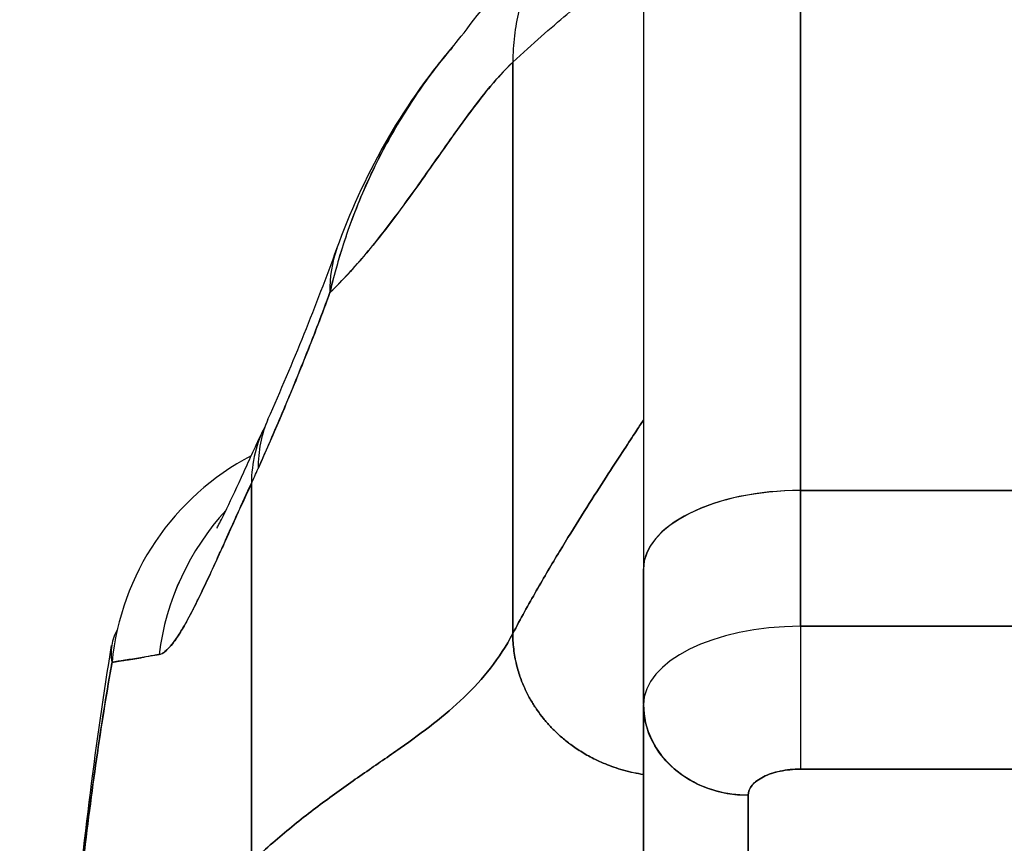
# Model space of a CAD drawing. Extents: x 807 to 1172, y 30 to 260.
# Tile 11 of 214: x 906.224 to 906.965, y 99.632 to 100.252. Entities that reach past the tile are written whole.
import ezdxf

# ---------------------------------------------------------------- set-up
doc = ezdxf.new("R2010")
doc.units = 0
doc.header["$LTSCALE"] = 4
doc.header["$MEASUREMENT"] = 0
doc.layers.get('0').update_dxf_attribs({"linetype": 'CONTINUOUS'})

msp = doc.modelspace()

# ---------------------------------------------------------------- linework, layer by layer
for p, q in [((906.81151, 99.89736), (906.81151, 100.42297)), ((906.81151, 100.42297), (906.81151, 99.89736)), ((906.6934, 100.30486), (906.6934, 99.8383)), ((906.59497, 99.78954), (906.59497, 100.2198)), ((906.59497, 100.2198), (906.59497, 99.78954)), ((906.39812, 99.61727), (906.39812, 99.90253)), ((906.39812, 99.90253), (906.39812, 99.61727)), ((907.36269, 99.89736), (906.81151, 99.89736)), ((906.81151, 99.89736), (907.36269, 99.89736)), ((906.81151, 99.79508), (906.81151, 99.89736)), ((906.81151, 99.89736), (906.81151, 99.79508)), ((906.6934, 99.8383), (906.6934, 99.73643)), ((906.6934, 99.73643), (906.6934, 99.8383)), ((906.81151, 99.79507), (907.36269, 99.79507)), ((906.81151, 99.79507), (906.81151, 99.68751)), ((907.36269, 99.79507), (906.81151, 99.79507)), ((906.6934, 99.55885), (906.6934, 99.73543)), ((906.6934, 99.73543), (906.6934, 99.55885)), ((906.78418, 99.68198), (906.78418, 99.68198)), ((906.81151, 99.68751), (907.36269, 99.68751)), ((907.36269, 99.68751), (906.81151, 99.68751)), ((906.77214, 99.49066), (906.77214, 99.66783)), ((906.77214, 99.66783), (906.77214, 99.49066))]:
    msp.add_line(p, q)
for centre, major_axis, ratio, start_param, end_param in [((906.6477, 100.01274), (-0.18516, 0.06682), 0.666321, 6.097849, 6.100819), ((906.6477, 100.01274), (-0.18516, 0.06682), 0.666321, 6.097849, 6.100819), ((906.6477, 100.01274), (-0.18516, 0.06682), 0.666321, 6.283145, 6.537315), ((906.6477, 100.01274), (-0.18516, 0.06682), 0.666321, 6.283145, 6.537315), ((906.59073, 99.8714), (-0.18007, 0.07954), 0.655934, 6.009185, 6.009266), ((906.5854, 99.85964), (-0.17845, 0.0831), 0.683666, 6.016722, 6.016774), ((906.59073, 99.8714), (-0.18007, 0.07954), 0.655934, 0.000024, 0.289944), ((906.5854, 99.85964), (-0.17845, 0.0831), 0.683666, 6.249243, 6.586342), ((906.48879, 99.74886), (0, 0.19685), 0.99821, 0.479991, 1.473429), ((906.36704, 100.21689), (0.07075, 0.42285), 0.273863, 3.921138, 3.960246), ((906.81151, 99.8383), (-0.11811, 0), 0.5, 4.712389, 6.283186), ((906.81151, 99.8383), (-0.11811, 0), 0.5, 4.712389, 6.283185), ((906.52259, 99.74887), (0, 0.19685), 0.993149, 0.824486, 1.44385), ((906.52259, 99.74886), (0, -0.19685), 0.993149, 3.966067, 4.585431), ((906.81154, 99.736), (-0.11814, 0), 0.500025, 4.712617, 6.28299), ((906.81151, 99.73602), (-0.11811, 0), 0.5, 4.712389, 6.283185), ((906.81151, 99.7557), (0, -0.07874), 0.00001, 4.188762, 5.759632), ((906.77214, 99.73602), (-0.07874, 0), 0.866025, 0, 1.570796)]:
    msp.add_ellipse(centre, major_axis=major_axis, ratio=ratio, start_param=start_param, end_param=end_param)
for points, knots in [([(906.72949, 100.38985), (906.72728, 100.38918), (906.7251, 100.38848), (906.72295, 100.38774), (906.71618, 100.38544), (906.70971, 100.38285), (906.70351, 100.38002), (906.69732, 100.37719), (906.69141, 100.37412), (906.68577, 100.37083), (906.68013, 100.36755), (906.67476, 100.36405), (906.66965, 100.36037), (906.66454, 100.35668), (906.65969, 100.35281), (906.65509, 100.34877), (906.65049, 100.34473), (906.64614, 100.34051), (906.64205, 100.33613), (906.63795, 100.33176), (906.63409, 100.32722), (906.63049, 100.32252), (906.62688, 100.31782), (906.62352, 100.31296), (906.62041, 100.30794), (906.6173, 100.30293), (906.61444, 100.29775), (906.61184, 100.29241), (906.60924, 100.28706), (906.6069, 100.28156), (906.60485, 100.27588), (906.6028, 100.2702), (906.60103, 100.26435), (906.59957, 100.25832), (906.59811, 100.25229), (906.59697, 100.24609), (906.59618, 100.23968), (906.5954, 100.23327), (906.59497, 100.22665), (906.59497, 100.2198)], [0.1787849, 0.1787849, 0.1787849, 0.1787849, 0.2, 0.2, 0.2, 0.2666667, 0.2666667, 0.2666667, 0.3333333, 0.3333333, 0.3333333, 0.4, 0.4, 0.4, 0.4666667, 0.4666667, 0.4666667, 0.5333333, 0.5333333, 0.5333333, 0.6, 0.6, 0.6, 0.6666667, 0.6666667, 0.6666667, 0.7333333, 0.7333333, 0.7333333, 0.8, 0.8, 0.8, 0.8666667, 0.8666667, 0.8666667, 0.9333333, 0.9333333, 0.9333333, 1, 1, 1, 1]), ([(906.54936, 100.23097), (906.55659, 100.23952), (906.57136, 100.25945), (906.6006, 100.29614), (906.61164, 100.3097), (906.63505, 100.3333), (906.6444, 100.34206), (906.66265, 100.3562), (906.66972, 100.36123), (906.68613, 100.37141), (906.69568, 100.37661), (906.7064, 100.38132)], [0, 0, 0, 0, 0.755651, 0.755651, 1.132235, 1.132235, 1.328898, 1.328898, 1.432194, 1.432194, 1.539214, 1.539214, 1.539214, 1.539214]), ([(906.59497, 100.2198), (906.60247, 100.22679), (906.60964, 100.23324), (906.61643, 100.23923), (906.62322, 100.24523), (906.62964, 100.25076), (906.63566, 100.25589), (906.64168, 100.26101), (906.6473, 100.26573), (906.65248, 100.27007), (906.65766, 100.2744), (906.66241, 100.27835), (906.66668, 100.28193), (906.67096, 100.2855), (906.67477, 100.2887), (906.67808, 100.2915), (906.68138, 100.2943), (906.68419, 100.29671), (906.68646, 100.29868), (906.68873, 100.30066), (906.69046, 100.3022), (906.69163, 100.30325), (906.6928, 100.3043), (906.6934, 100.30486), (906.6934, 100.30486)], [0, 0, 0, 0, 0.125, 0.125, 0.125, 0.25, 0.25, 0.25, 0.375, 0.375, 0.375, 0.5, 0.5, 0.5, 0.625, 0.625, 0.625, 0.75, 0.75, 0.75, 0.875, 0.875, 0.875, 1, 1, 1, 1]), ([(906.6934, 100.30486), (906.6934, 100.30483), (906.6934, 100.30016), (906.6934, 100.29077), (906.6934, 100.28137), (906.6934, 100.26725), (906.6934, 100.24865), (906.6934, 100.23006), (906.6934, 100.20699), (906.6934, 100.17983), (906.6934, 100.15266), (906.6934, 100.1214), (906.6934, 100.08638), (906.6934, 100.05136), (906.6934, 100.01258), (906.6934, 99.97111), (906.6934, 99.92965), (906.6934, 99.8855), (906.6934, 99.8383)], [0, 0, 0, 0, 0.166667, 0.166667, 0.166667, 0.333333, 0.333333, 0.333333, 0.5, 0.5, 0.5, 0.666667, 0.666667, 0.666667, 0.833333, 0.833333, 0.833333, 1, 1, 1, 1]), ([(906.54936, 100.23098), (906.5456, 100.22654), (906.5419, 100.22198), (906.53826, 100.21729), (906.53696, 100.21561), (906.53566, 100.21391), (906.53437, 100.21219), (906.52559, 100.20051), (906.5172, 100.18807), (906.50942, 100.17513), (906.50196, 100.16271), (906.49506, 100.14982), (906.48883, 100.13668), (906.48814, 100.13523), (906.48745, 100.13377), (906.48678, 100.13231), (906.48, 100.11762), (906.47404, 100.10262), (906.46889, 100.08729), (906.4644, 100.07393), (906.46053, 100.06031), (906.45729, 100.0464)], [0.6342675, 0.6342675, 0.6342675, 0.6342675, 0.6666667, 0.6666667, 0.6666667, 0.6782727, 0.6782727, 0.6782727, 0.7574117, 0.7574117, 0.7574117, 0.8333333, 0.8333333, 0.8333333, 0.8417294, 0.8417294, 0.8417294, 0.9263034, 0.9263034, 0.9263034, 1, 1, 1, 1]), ([(906.45729, 100.0464), (906.4599, 100.05704), (906.46287, 100.06785), (906.46625, 100.07867), (906.46974, 100.0898), (906.47367, 100.10094), (906.47805, 100.11192), (906.48143, 100.12037), (906.48507, 100.12874), (906.48895, 100.13695), (906.48902, 100.13709), (906.48908, 100.13722), (906.48915, 100.13736), (906.49042, 100.14005), (906.49172, 100.14272), (906.49305, 100.14537), (906.49869, 100.15664), (906.50478, 100.16761), (906.51125, 100.17817), (906.5179, 100.18903), (906.52494, 100.19945), (906.53228, 100.20938), (906.53434, 100.21217), (906.53642, 100.21491), (906.53852, 100.21762), (906.54207, 100.22219), (906.54569, 100.22664), (906.54936, 100.23097)], [0, 0, 0, 0, 0.0590886, 0.0590886, 0.0590886, 0.1198834, 0.1198834, 0.1198834, 0.1666667, 0.1666667, 0.1666667, 0.167443, 0.167443, 0.167443, 0.1827493, 0.1827493, 0.1827493, 0.2477615, 0.2477615, 0.2477615, 0.3145868, 0.3145868, 0.3145868, 0.3333333, 0.3333333, 0.3333333, 0.3649693, 0.3649693, 0.3649693, 0.3649693]), ([(906.45729, 100.0464), (906.45745, 100.04655), (906.45761, 100.04671), (906.45778, 100.04686), (906.46702, 100.05578), (906.47595, 100.06556), (906.48457, 100.07582), (906.49319, 100.08609), (906.50151, 100.09684), (906.50956, 100.10771), (906.51762, 100.11857), (906.5254, 100.12954), (906.53293, 100.14026), (906.54047, 100.15097), (906.54777, 100.16142), (906.55485, 100.17124), (906.56193, 100.18106), (906.56879, 100.19025), (906.57547, 100.19846), (906.58215, 100.20667), (906.58864, 100.2139), (906.59497, 100.2198)], [0, 0, 0, 0, 0.002892, 0.002892, 0.002892, 0.169077, 0.169077, 0.169077, 0.335261, 0.335261, 0.335261, 0.501446, 0.501446, 0.501446, 0.667631, 0.667631, 0.667631, 0.833815, 0.833815, 0.833815, 1, 1, 1, 1]), ([(906.59497, 100.2198), (906.59021, 100.21536), (906.58536, 100.21017), (906.5804, 100.20438), (906.57545, 100.19859), (906.57039, 100.19219), (906.56522, 100.18534), (906.56005, 100.17848), (906.55476, 100.17118), (906.54935, 100.16356), (906.54394, 100.15595), (906.53841, 100.14804), (906.53274, 100.13998), (906.52706, 100.13192), (906.52125, 100.12371), (906.51529, 100.11551), (906.50933, 100.10732), (906.50322, 100.09913), (906.49695, 100.09112), (906.49068, 100.08311), (906.48425, 100.07527), (906.47764, 100.06776), (906.47104, 100.06025), (906.46426, 100.05308), (906.45729, 100.0464)], [0, 0, 0, 0, 0.125, 0.125, 0.125, 0.25, 0.25, 0.25, 0.375, 0.375, 0.375, 0.5, 0.5, 0.5, 0.625, 0.625, 0.625, 0.75, 0.75, 0.75, 0.875, 0.875, 0.875, 1, 1, 1, 1]), ([(906.45729, 100.0464), (906.45132, 100.03011), (906.44511, 100.01388), (906.43865, 99.99766), (906.43241, 99.98198), (906.42593, 99.9663), (906.41922, 99.95056), (906.41403, 99.93838), (906.40871, 99.92616), (906.40326, 99.91386)], [0, 0, 0, 0, 0.368344, 0.368344, 0.368344, 0.724557, 0.724557, 0.724557, 1, 1, 1, 1]), ([(906.40327, 99.91385), (906.4094, 99.9277), (906.41555, 99.94185), (906.42165, 99.95627), (906.42398, 99.9618), (906.42632, 99.96737), (906.42864, 99.97298), (906.42877, 99.97331), (906.42891, 99.97364), (906.42905, 99.97398), (906.43264, 99.98268), (906.43621, 99.99148), (906.43975, 100.00041), (906.4457, 100.01545), (906.45155, 100.03084), (906.45729, 100.0464)], [0, 0, 0, 0, 0.333333, 0.333333, 0.333333, 0.461137, 0.461137, 0.461137, 0.468697, 0.468697, 0.468697, 0.666667, 0.666667, 0.666667, 1, 1, 1, 1]), ([(906.6934, 99.95053), (906.6934, 99.95053), (906.69259, 99.94929), (906.69109, 99.947), (906.68959, 99.9447), (906.6874, 99.94135), (906.68462, 99.9371), (906.68184, 99.93284), (906.67847, 99.92769), (906.67463, 99.92179), (906.67078, 99.91588), (906.66646, 99.90922), (906.66178, 99.90193), (906.65709, 99.89464), (906.65204, 99.88673), (906.64673, 99.87828), (906.64142, 99.86983), (906.63586, 99.86085), (906.63014, 99.85141), (906.62443, 99.84197), (906.61857, 99.83207), (906.61267, 99.82175), (906.60677, 99.81144), (906.60084, 99.8007), (906.59497, 99.78954)], [0, 0, 0, 0, 0.125, 0.125, 0.125, 0.25, 0.25, 0.25, 0.375, 0.375, 0.375, 0.5, 0.5, 0.5, 0.625, 0.625, 0.625, 0.75, 0.75, 0.75, 0.875, 0.875, 0.875, 1, 1, 1, 1]), ([(906.59497, 99.78954), (906.60084, 99.8007), (906.60677, 99.81144), (906.61267, 99.82175), (906.61857, 99.83207), (906.62443, 99.84197), (906.63014, 99.85141), (906.63586, 99.86085), (906.64142, 99.86983), (906.64673, 99.87828), (906.65204, 99.88673), (906.65709, 99.89464), (906.66178, 99.90193), (906.66646, 99.90922), (906.67078, 99.91588), (906.67463, 99.92179), (906.67847, 99.92769), (906.68184, 99.93284), (906.68462, 99.9371), (906.6874, 99.94135), (906.68959, 99.9447), (906.69109, 99.947), (906.69259, 99.94929), (906.6934, 99.95053), (906.6934, 99.95053)], [0, 0, 0, 0, 0.125, 0.125, 0.125, 0.25, 0.25, 0.25, 0.375, 0.375, 0.375, 0.5, 0.5, 0.5, 0.625, 0.625, 0.625, 0.75, 0.75, 0.75, 0.875, 0.875, 0.875, 1, 1, 1, 1]), ([(906.37224, 99.86913), (906.37224, 99.86913), (906.37282, 99.87015), (906.37512, 99.87451), (906.37722, 99.87868), (906.38322, 99.89117), (906.38756, 99.90056), (906.39681, 99.92075), (906.40166, 99.93138), (906.40695, 99.94274)], [0.5937192, 0.5937192, 0.5937192, 0.5937192, 0.6644254, 0.6644254, 0.7661745, 0.7661745, 0.9076408, 0.9076408, 1.0334427, 1.0334427, 1.0334427, 1.0334427]), ([(906.39812, 99.90253), (906.39588, 99.89766), (906.39372, 99.89294), (906.39163, 99.88836), (906.38909, 99.88279), (906.38666, 99.87743), (906.38433, 99.87228), (906.3818, 99.86667), (906.37938, 99.86132), (906.37707, 99.85621), (906.37565, 99.85307), (906.37426, 99.85002), (906.37291, 99.84706), (906.37182, 99.84465), (906.37075, 99.84231), (906.3697, 99.84003), (906.36704, 99.83425), (906.36453, 99.82886), (906.36214, 99.82385), (906.35941, 99.81811), (906.35683, 99.81286), (906.3544, 99.80812), (906.35428, 99.80788), (906.35416, 99.80764), (906.35404, 99.80741), (906.35138, 99.80225), (906.34889, 99.79769), (906.34655, 99.79372), (906.34406, 99.78948), (906.34174, 99.78593), (906.33957, 99.78304), (906.3393, 99.78268), (906.33903, 99.78233), (906.33876, 99.78199), (906.33602, 99.77849), (906.33353, 99.77611), (906.33128, 99.77482), (906.33037, 99.7743), (906.3295, 99.77396), (906.32867, 99.77379)], [0, 0, 0, 0, 0.057355, 0.057355, 0.057355, 0.127207, 0.127207, 0.127207, 0.203207, 0.203207, 0.203207, 0.25, 0.25, 0.25, 0.287987, 0.287987, 0.287987, 0.384242, 0.384242, 0.384242, 0.494472, 0.494472, 0.494472, 0.5, 0.5, 0.5, 0.620982, 0.620982, 0.620982, 0.75, 0.75, 0.75, 0.766262, 0.766262, 0.766262, 0.932672, 0.932672, 0.932672, 1, 1, 1, 1]), ([(906.32867, 99.77379), (906.33012, 99.77389), (906.33171, 99.77476), (906.33344, 99.77623), (906.33434, 99.777), (906.33528, 99.77794), (906.33625, 99.77902), (906.33761, 99.78052), (906.33903, 99.78229), (906.34054, 99.78439), (906.34218, 99.78667), (906.34393, 99.78935), (906.3458, 99.79246), (906.34831, 99.79664), (906.35106, 99.80161), (906.35411, 99.80755), (906.35542, 99.8101), (906.35679, 99.81282), (906.35822, 99.81573), (906.36121, 99.8218), (906.36448, 99.82869), (906.36812, 99.83656), (906.36938, 99.83928), (906.37067, 99.84212), (906.37202, 99.84508), (906.373, 99.84723), (906.374, 99.84945), (906.37503, 99.85173), (906.37746, 99.8571), (906.38002, 99.86284), (906.38275, 99.86891), (906.3845, 99.87281), (906.38632, 99.87685), (906.38821, 99.881), (906.39133, 99.88788), (906.39463, 99.89507), (906.39812, 99.90253)], [0, 0, 0, 0, 0.13127, 0.13127, 0.13127, 0.2, 0.2, 0.2, 0.295706, 0.295706, 0.295706, 0.4, 0.4, 0.4, 0.539952, 0.539952, 0.539952, 0.6, 0.6, 0.6, 0.725303, 0.725303, 0.725303, 0.768562, 0.768562, 0.768562, 0.8, 0.8, 0.8, 0.873831, 0.873831, 0.873831, 0.921366, 0.921366, 0.921366, 1, 1, 1, 1]), ([(906.796, 99.79456), (906.796, 99.79456), (906.796, 99.79456), (906.796, 99.79456), (906.796, 99.79456), (906.796, 99.79456)], [0.0640178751, 0.0640178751, 0.0640178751, 0.0640178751, 0.0640582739, 0.0640582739, 0.064118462, 0.064118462, 0.064118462, 0.064118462]), ([(906.29729, 99.79297), (906.29508, 99.78892), (906.29368, 99.78478), (906.29298, 99.7808), (906.29219, 99.77621), (906.29233, 99.77182), (906.29323, 99.768)], [0.8992771, 0.8992771, 0.8992771, 0.8992771, 0.9461063, 0.9461063, 0.9461063, 1, 1, 1, 1]), ([(906.59497, 99.78954), (906.59002, 99.78012), (906.58442, 99.77156), (906.57825, 99.76363), (906.57209, 99.7557), (906.56537, 99.74841), (906.55818, 99.74152), (906.55099, 99.73463), (906.54333, 99.72814), (906.5353, 99.72184), (906.52727, 99.71555), (906.51886, 99.70943), (906.51017, 99.7033), (906.50147, 99.69717), (906.4925, 99.69102), (906.48333, 99.68466), (906.47416, 99.67829), (906.4648, 99.67172), (906.45534, 99.66476), (906.44589, 99.65781), (906.43633, 99.65047), (906.42676, 99.6426), (906.41719, 99.63473), (906.40762, 99.62633), (906.39812, 99.61727)], [0, 0, 0, 0, 0.125, 0.125, 0.125, 0.25, 0.25, 0.25, 0.375, 0.375, 0.375, 0.5, 0.5, 0.5, 0.625, 0.625, 0.625, 0.75, 0.75, 0.75, 0.875001, 0.875001, 0.875001, 1, 1, 1, 1]), ([(906.39812, 99.61727), (906.40761, 99.62633), (906.41719, 99.63473), (906.42675, 99.6426), (906.43632, 99.65047), (906.44588, 99.6578), (906.45534, 99.66476), (906.4648, 99.67172), (906.47416, 99.67829), (906.48332, 99.68465), (906.49249, 99.69101), (906.50147, 99.69717), (906.51016, 99.7033), (906.51885, 99.70943), (906.52726, 99.71554), (906.5353, 99.72184), (906.54333, 99.72814), (906.55099, 99.73462), (906.55818, 99.74152), (906.56537, 99.74841), (906.57209, 99.7557), (906.57825, 99.76363), (906.58442, 99.77156), (906.59002, 99.78012), (906.59497, 99.78954)], [0, 0, 0, 0, 0.124961, 0.124961, 0.124961, 0.249967, 0.249967, 0.249967, 0.374972, 0.374972, 0.374972, 0.499978, 0.499978, 0.499978, 0.624983, 0.624983, 0.624983, 0.749989, 0.749989, 0.749989, 0.874994, 0.874994, 0.874994, 1, 1, 1, 1]), ([(906.59497, 99.78954), (906.59497, 99.78485), (906.5953, 99.78047), (906.59585, 99.77638), (906.59641, 99.77228), (906.59719, 99.76848), (906.59811, 99.76493), (906.59902, 99.76138), (906.60007, 99.75809), (906.60122, 99.75502), (906.60236, 99.75194), (906.6036, 99.74908), (906.60489, 99.7464), (906.60619, 99.74371), (906.60754, 99.74119), (906.60894, 99.73879), (906.61035, 99.7364), (906.61181, 99.73413), (906.61333, 99.73196), (906.61484, 99.72978), (906.61641, 99.72768), (906.61807, 99.72565), (906.61972, 99.72361), (906.62145, 99.72162), (906.62329, 99.71966), (906.62513, 99.71771), (906.62707, 99.71577), (906.62916, 99.71385), (906.63126, 99.71192), (906.6335, 99.71001), (906.63593, 99.7081), (906.63715, 99.70714), (906.63842, 99.70618), (906.63974, 99.70523), (906.64106, 99.70427), (906.64244, 99.70332), (906.64388, 99.70237), (906.64532, 99.70142), (906.64682, 99.70048), (906.64839, 99.69954), (906.64997, 99.69861), (906.65161, 99.69768), (906.65334, 99.69675), (906.65506, 99.69583), (906.65686, 99.69492), (906.65874, 99.69403), (906.66063, 99.69314), (906.6626, 99.69227), (906.66466, 99.69142), (906.66673, 99.69058), (906.66888, 99.68976), (906.67114, 99.68898), (906.6734, 99.6882), (906.67575, 99.68746), (906.67822, 99.68677), (906.68069, 99.68608), (906.68326, 99.68543), (906.68594, 99.68485), (906.68834, 99.68433), (906.69083, 99.68387), (906.6934, 99.68347)], [0, 0, 0, 0, 0.0625, 0.0625, 0.0625, 0.125, 0.125, 0.125, 0.1875, 0.1875, 0.1875, 0.25, 0.25, 0.25, 0.3125, 0.3125, 0.3125, 0.375, 0.375, 0.375, 0.4375, 0.4375, 0.4375, 0.5, 0.5, 0.5, 0.5625, 0.5625, 0.5625, 0.625, 0.625, 0.625, 0.65625, 0.65625, 0.65625, 0.6875, 0.6875, 0.6875, 0.71875, 0.71875, 0.71875, 0.75, 0.75, 0.75, 0.78125, 0.78125, 0.78125, 0.8125, 0.8125, 0.8125, 0.84375, 0.84375, 0.84375, 0.875, 0.875, 0.875, 0.90625, 0.90625, 0.90625, 0.9341736, 0.9341736, 0.9341736, 0.9341736]), ([(906.6934, 99.68347), (906.69083, 99.68387), (906.68556, 99.68485), (906.67811, 99.68672), (906.67104, 99.68894), (906.66457, 99.69139), (906.65866, 99.69401), (906.65326, 99.69675), (906.64832, 99.69953), (906.64381, 99.70237), (906.63968, 99.70522), (906.63462, 99.70905), (906.62901, 99.71384), (906.62318, 99.71964), (906.61799, 99.72559), (906.61327, 99.73187), (906.60889, 99.73866), (906.60484, 99.74623), (906.60112, 99.7548), (906.59798, 99.76467), (906.59563, 99.77609), (906.59497, 99.78485), (906.59497, 99.78954)], [0.0658264, 0.0658264, 0.0658264, 0.0658264, 0.09375, 0.125, 0.15625, 0.1875, 0.21875, 0.25, 0.28125, 0.3125, 0.34375, 0.375, 0.4375, 0.5, 0.5625, 0.625, 0.6875, 0.75, 0.8125, 0.875, 0.9375, 1, 1, 1, 1]), ([(906.2237, 98.91469), (906.23288, 99.14371), (906.24493, 99.36221), (906.27182, 99.63278), (906.28105, 99.70867), (906.29293, 99.7805)], [0, 0, 0, 0, 1.849259, 1.849259, 2.628416, 2.628416, 2.628416, 2.628416]), ([(906.29323, 99.768), (906.29481, 99.76816), (906.29658, 99.76849), (906.29853, 99.76883), (906.2996, 99.76902), (906.30073, 99.76922), (906.30192, 99.7694), (906.30208, 99.76942), (906.30225, 99.76945), (906.30241, 99.76947), (906.30302, 99.76956), (906.30364, 99.76964), (906.30428, 99.76973), (906.30619, 99.76998), (906.30824, 99.77024), (906.31047, 99.77059), (906.31145, 99.77075), (906.31247, 99.77093), (906.31352, 99.77113), (906.31378, 99.77118), (906.31405, 99.77123), (906.31431, 99.77128), (906.31526, 99.77147), (906.31625, 99.77168), (906.31726, 99.77189), (906.31958, 99.77237), (906.32206, 99.77289), (906.32467, 99.77329), (906.3255, 99.77342), (906.32634, 99.77353), (906.3272, 99.77363), (906.32768, 99.77369), (906.32817, 99.77374), (906.32867, 99.77379)], [0, 0, 0, 0, 0.215172, 0.215172, 0.215172, 0.333333, 0.333333, 0.333333, 0.349511, 0.349511, 0.349511, 0.409038, 0.409038, 0.409038, 0.587512, 0.587512, 0.587512, 0.666667, 0.666667, 0.666667, 0.686219, 0.686219, 0.686219, 0.756792, 0.756792, 0.756792, 0.91937, 0.91937, 0.91937, 0.970836, 0.970836, 0.970836, 1, 1, 1, 1]), ([(906.32867, 99.77379), (906.32409, 99.77295), (906.31984, 99.77219), (906.3159, 99.77153), (906.31545, 99.77146), (906.315, 99.77138), (906.31455, 99.77131), (906.31046, 99.77065), (906.30673, 99.77011), (906.30333, 99.76959), (906.30315, 99.76956), (906.30297, 99.76954), (906.30279, 99.76951), (906.29924, 99.76897), (906.29607, 99.76845), (906.29323, 99.768)], [0, 0, 0, 0, 0.298748, 0.298748, 0.298748, 0.333333, 0.333333, 0.333333, 0.649666, 0.649666, 0.649666, 0.666667, 0.666667, 0.666667, 1, 1, 1, 1]), ([(906.2237, 98.91469), (906.22574, 98.9655), (906.22788, 99.0143), (906.23011, 99.06108), (906.23235, 99.10786), (906.23468, 99.15262), (906.23712, 99.19537), (906.23956, 99.23812), (906.24209, 99.27886), (906.24473, 99.31763), (906.24736, 99.35641), (906.2501, 99.39321), (906.25293, 99.4281), (906.25577, 99.46299), (906.2587, 99.49596), (906.26174, 99.52708), (906.26477, 99.55821), (906.26791, 99.58749), (906.27114, 99.61501), (906.27437, 99.64252), (906.27771, 99.66827), (906.28114, 99.69235), (906.28458, 99.71642), (906.28811, 99.73882), (906.29174, 99.75964), (906.29224, 99.76245), (906.29273, 99.76524), (906.29323, 99.768)], [0, 0, 0, 0, 0.122921, 0.122921, 0.122921, 0.245842, 0.245842, 0.245842, 0.368763, 0.368763, 0.368763, 0.491684, 0.491684, 0.491684, 0.614605, 0.614605, 0.614605, 0.737526, 0.737526, 0.737526, 0.860447, 0.860447, 0.860447, 0.983368, 0.983368, 0.983368, 1, 1, 1, 1]), ([(906.29323, 99.768), (906.28944, 99.74691), (906.28576, 99.72415), (906.28219, 99.6996), (906.27862, 99.67506), (906.27515, 99.64873), (906.27179, 99.62052), (906.26843, 99.59231), (906.26518, 99.56222), (906.26204, 99.53015), (906.25889, 99.49809), (906.25585, 99.46405), (906.25292, 99.42797), (906.24999, 99.39189), (906.24716, 99.35375), (906.24445, 99.31351), (906.24173, 99.27327), (906.23912, 99.23092), (906.23661, 99.18643), (906.23411, 99.14193), (906.23171, 99.09528), (906.22942, 99.04647), (906.22743, 99.00417), (906.22553, 98.96023), (906.2237, 98.91469)], [0, 0, 0, 0, 0.127116, 0.127116, 0.127116, 0.254233, 0.254233, 0.254233, 0.381349, 0.381349, 0.381349, 0.508466, 0.508466, 0.508466, 0.635582, 0.635582, 0.635582, 0.762699, 0.762699, 0.762699, 0.889815, 0.889815, 0.889815, 1, 1, 1, 1]), ([(906.77214, 99.66783), (906.76388, 99.66783), (906.75563, 99.66896), (906.74779, 99.67117), (906.73994, 99.67338), (906.73251, 99.67666), (906.72584, 99.68086), (906.71917, 99.68506), (906.71326, 99.69018), (906.70842, 99.69595), (906.70358, 99.70173), (906.6998, 99.70816), (906.69725, 99.71495), (906.6947, 99.72174), (906.6934, 99.72888), (906.6934, 99.73602)], [0, 0, 0, 0, 0.2, 0.2, 0.2, 0.4, 0.4, 0.4, 0.6, 0.6, 0.6, 0.8, 0.8, 0.8, 1, 1, 1, 1]), ([(906.77214, 99.66783), (906.77224, 99.67056), (906.77323, 99.67306), (906.77518, 99.6754), (906.77714, 99.67774), (906.78006, 99.67992), (906.7837, 99.68174), (906.78734, 99.68356), (906.7917, 99.68502), (906.79638, 99.68599), (906.80106, 99.68697), (906.80606, 99.68746), (906.81151, 99.68751)], [0, 0, 0, 0, 0.25, 0.25, 0.25, 0.5, 0.5, 0.5, 0.75, 0.75, 0.75, 1, 1, 1, 1]), ([(906.81151, 99.68751), (906.80629, 99.68751), (906.8011, 99.68698), (906.79636, 99.68599), (906.79161, 99.685), (906.78731, 99.68355), (906.7837, 99.68174), (906.78009, 99.67994), (906.77718, 99.67779), (906.77519, 99.67541), (906.7732, 99.67304), (906.77214, 99.67044), (906.77214, 99.66783)], [0, 0, 0, 0, 0.25, 0.25, 0.25, 0.5, 0.5, 0.5, 0.75, 0.75, 0.75, 1, 1, 1, 1])]:
    msp.add_open_spline(points, degree=3, knots=knots)
for points in [[(906.46254, 100.07957), (906.48202, 100.13354), (906.51038, 100.18496), (906.54941, 100.23104)], [(906.41066, 99.95094), (906.42971, 99.99406), (906.44702, 100.03657), (906.46254, 100.07956)], [(906.36807, 99.83646), (906.36806, 99.83646), (906.36806, 99.83645), (906.36805, 99.83645)], [(906.34326, 99.82725), (906.34326, 99.82725), (906.34326, 99.82725), (906.34326, 99.82725)], [(906.75648, 99.78827), (906.75648, 99.78827), (906.75648, 99.78827), (906.75648, 99.78827)], [(906.69435, 99.74351), (906.69435, 99.74351), (906.69435, 99.74351), (906.69435, 99.74351)]]:
    msp.add_open_spline(points, degree=3)

doc.saveas('drawing.dxf')
